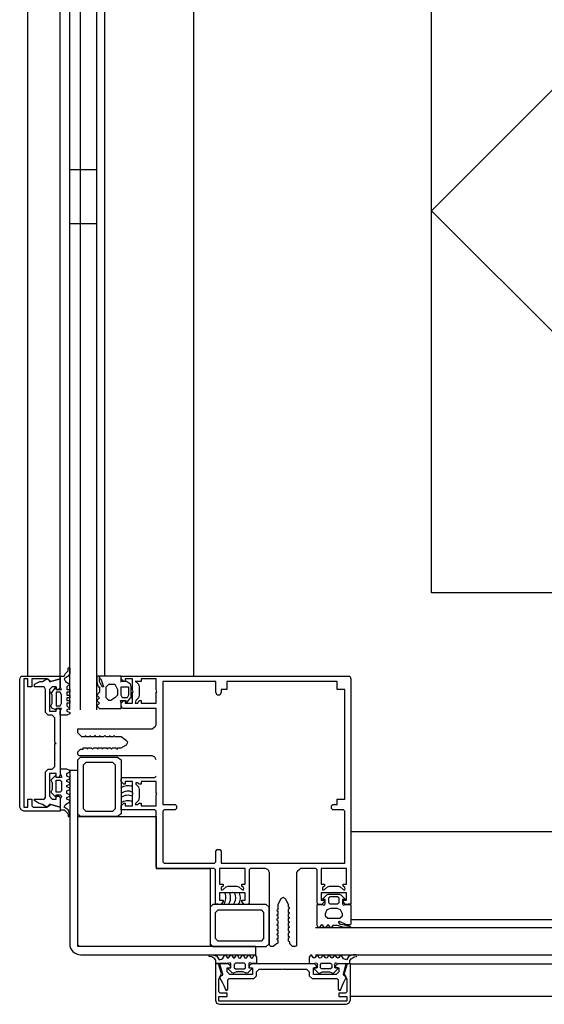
# Model space of a CAD drawing. Header units: millimetres. Extents: x -532 to 413144, y -532 to 654275.
# Tile 37 of 210: x 12068 to 12262, y 21968 to 22332. Entities that reach past the tile are written whole.
import ezdxf

# ---------------------------------------------------------------- set-up
doc = ezdxf.new("R2010")
doc.units = ezdxf.units.MM
doc.header["$LTSCALE"] = 100
for name, color, linetype in [('A-0010--', 7, 'Continuous'), ('A-0216-WAND-BU-ISO', 7, 'Continuous'), ('A-0310-KOZIJN-BU', 7, 'Continuous')]:
    doc.layers.add(name, color=color, linetype=linetype)

msp = doc.modelspace()

# ---------------------------------------------------------------- linework, layer by layer
at = {"layer": 'A-0010--', "ltscale": 10}
msp.add_lwpolyline([(12089.125, 21989), (12089.125, 22037.125), (12118.125, 22037.125), (12118.125, 22017.875), (12138.125, 22017.875), (12138.125, 21989)], close=True, dxfattribs=at)
at = {"layer": 'A-0216-WAND-BU-ISO'}
for q in [(12290, 22331.40625), (12290, 22191.40625)]:
    msp.add_line((12220, 22261.40625), q, dxfattribs=at)
at = {"layer": 'A-0216-WAND-BU-ISO', "ltscale": 10}
for points in [[(12220, 22120), (12220, 22450)], [(12550, 22120), (12220, 22120)]]:
    msp.add_lwpolyline(points, dxfattribs=at)
at = {"layer": 'A-0310-KOZIJN-BU'}
for p, q in [((12086.125, 22276.625), (12096.125, 22276.625)), ((12086.125, 22256.625), (12096.125, 22256.625))]:
    msp.add_line(p, q, dxfattribs=at)
at = {"layer": 'A-0310-KOZIJN-BU', "ltscale": 10}
for points in [[(12070.625, 22089.125), (12070.625, 22377.5)], [(12082.625, 22089.125), (12082.625, 22377.5)], [(12086.125, 22076.625), (12086.125, 22377.5)], [(12090.125, 22076.625), (12090.125, 22377.5)], [(12096.125, 22076.625), (12096.125, 22377.5)], [(12099.125, 22089.125), (12099.125, 22377.5)], [(12132.125, 22089.125), (12132.125, 22377.5)], [(12067.625, 22088.125), (12068.125, 22089.125)], [(12068.125, 22089.125), (12069.125, 22089.125)], [(12069.125, 22089.125), (12082.625, 22089.125)], [(12082.625, 22089.125), (12082.625, 22088.125)], [(12118.125, 22058.125), (12117.625, 22059.125), (12116.625, 22059.625), (12089.625, 22059.625), (12089.125, 22060.125), (12089.125, 22061.125), (12090.125, 22062.125), (12091.125, 22062.125), (12091.125, 22062.625), (12092.625, 22062.625), (12092.625, 22062.125), (12093.125, 22062.625), (12094.125, 22062.625), (12094.625, 22062.125), (12095.125, 22062.625), (12096.125, 22062.625), (12096.625, 22062.125), (12096.625, 22062.625), (12098.125, 22062.625), (12098.125, 22062.125), (12098.625, 22062.625), (12099.625, 22062.625), (12100.125, 22062.125), (12100.125, 22062.625), (12101.375, 22062.625), (12101.625, 22062.125), (12101.875, 22062.625), (12103.125, 22062.625), (12103.875, 22062.125), (12103.875, 22062.625), (12105.125, 22062.625), (12107.125, 22063.625), (12107.625, 22064.625), (12107.125, 22065.125), (12105.125, 22066.625), (12102.875, 22066.625), (12102.625, 22067.125), (12102.375, 22066.625), (12101.125, 22066.625), (12101.125, 22067.125), (12100.625, 22066.625), (12099.625, 22066.625), (12099.125, 22067.125), (12098.625, 22066.625), (12097.625, 22066.625), (12097.125, 22067.125), (12097.125, 22066.625), (12095.625, 22066.625), (12095.625, 22067.125), (12095.125, 22066.625), (12094.125, 22066.625), (12093.625, 22067.125), (12093.625, 22066.625), (12092.125, 22066.625), (12092.125, 22067.125), (12091.625, 22066.625), (12090.625, 22066.625), (12090.125, 22067.125), (12089.125, 22068.125), (12089.125, 22069.625), (12089.625, 22069.625), (12116.625, 22069.625), (12117.875, 22070.625), (12118.125, 22071.125), (12118.125, 22077.125), (12117.625, 22077.125), (12105.625, 22077.125), (12105.125, 22078.125), (12105.125, 22079.125), (12106.125, 22080.125), (12106.625, 22080.125), (12106.625, 22079.125), (12109.375, 22079.125), (12109.375, 22083.125), (12109.625, 22083.125), (12109.375, 22084.125), (12109.375, 22088.125), (12106.625, 22088.125), (12106.625, 22087.125), (12106.125, 22087.125), (12105.125, 22088.125), (12105.125, 22089.125), (12188.625, 22089.125), (12189.75, 22089.125), (12190.125, 22088.125), (12190.125, 22004.875), (12188.125, 22004.625), (12187.375, 22005.625), (12187.375, 22006.125), (12188.625, 22006.125), (12188.625, 22008.875), (12184.125, 22008.875), (12183.875, 22009.125), (12183.625, 22008.875), (12179.1875, 22008.875), (12179.1875, 22006.125), (12180.375, 22006.125), (12180.375, 22005.625), (12179.5, 22004.625), (12178.1875, 22004.625), (12177.6875, 22005.125), (12177.6875, 22017.375), (12177.1875, 22017.875), (12171.625, 22017.875), (12170.4375, 22016.875), (12170.125, 22016.375), (12170.125, 21989.25), (12169.625, 21989), (12168.625, 21989), (12167.625, 21990), (12167.625, 21990.75), (12167.125, 21991), (12167.125, 21992.25), (12167.625, 21992.5), (12167.125, 21992.75), (12167.125, 21994), (12167.625, 21994.5), (12167.125, 21994.75), (12167.125, 21996)], [(12067.625, 22040.625), (12067.625, 22088.125)], [(12070.625, 22088.125), (12069.125, 22088.125)], [(12069.125, 22088.125), (12069.125, 22040.625)], [(12070.625, 22085.125), (12070.625, 22088.125)], [(12072.125, 22085.125), (12070.625, 22085.125)], [(12072.625, 22088.125), (12072.125, 22088.125)], [(12072.125, 22088.125), (12072.125, 22085.125)], [(12077.125, 22088.125), (12072.625, 22088.125)], [(12073.125, 22086.125), (12075.125, 22087.125)], [(12073.125, 22085.125), (12073.125, 22086.125)], [(12073.625, 22085.125), (12073.125, 22085.125)], [(12076.625, 22085.125), (12073.625, 22085.125)], [(12075.125, 22087.125), (12076.125, 22087.125)], [(12076.125, 22087.125), (12077.625, 22088.125)], [(12077.125, 22084.125), (12076.625, 22085.125)], [(12077.625, 22088.125), (12077.125, 22088.125)], [(12077.625, 22088.125), (12078.125, 22088.125)], [(12079.125, 22087.125), (12077.625, 22088.125)], [(12078.125, 22088.125), (12078.625, 22087.125)], [(12078.625, 22087.125), (12079.125, 22087.125)], [(12079.625, 22085.125), (12078.625, 22084.125)], [(12079.125, 22087.125), (12082.625, 22088.125)], [(12082.625, 22088.125), (12079.125, 22087.125)], [(12081.125, 22085.125), (12079.625, 22085.125)], [(12081.125, 22084.125), (12081.125, 22085.125)], [(12082.625, 22085.125), (12082.125, 22084.125)], [(12082.625, 22088.125), (12082.625, 22085.125)], [(12077.125, 22075.625), (12077.125, 22084.125)], [(12078.625, 22084.125), (12078.625, 22076.125)], [(12082.125, 22084.125), (12081.125, 22084.125)], [(12082.625, 22078.125), (12083.125, 22079.125), (12083.125, 22082.125), (12082.625, 22083.125), (12081.125, 22083.125), (12081.125, 22082.125), (12081.125, 22079.125), (12081.125, 22078.125), (12082.625, 22078.125), (12082.625, 22078.125)], [(12078.125, 22074.625), (12077.125, 22075.625)], [(12079.625, 22074.625), (12078.125, 22074.625)], [(12078.625, 22076.125), (12081.125, 22076.125)], [(12080.625, 22073.625), (12079.625, 22074.625)], [(12081.125, 22076.125), (12081.125, 22077.125)], [(12081.125, 22077.125), (12082.125, 22077.125)], [(12082.125, 22077.125), (12082.625, 22076.625)], [(12082.625, 22076.625), (12082.625, 22052.625)], [(12080.625, 22064.625), (12080.625, 22073.625)], [(12081.125, 22064.125), (12080.625, 22064.625)], [(12080.625, 22055.625), (12080.625, 22064.125)], [(12080.625, 22064.125), (12081.125, 22064.125)], [(12077.125, 22053.625), (12078.125, 22054.625)], [(12077.125, 22044.125), (12077.125, 22053.625)], [(12078.125, 22054.625), (12079.625, 22054.625)], [(12081.125, 22053.125), (12078.625, 22053.125)], [(12078.625, 22053.125), (12078.625, 22044.625)], [(12079.625, 22054.625), (12080.625, 22055.625)], [(12081.125, 22051.625), (12081.125, 22053.125)], [(12082.625, 22052.625), (12082.125, 22051.625)], [(12082.125, 22051.625), (12081.125, 22051.625)], [(12082.625, 22050.625), (12083.125, 22050.125), (12083.125, 22046.625), (12082.625, 22046.125), (12081.125, 22046.125), (12081.125, 22046.625), (12081.125, 22050.125), (12081.125, 22050.625), (12082.625, 22050.625), (12082.625, 22050.625)], [(12167.125, 21996), (12167.625, 21996.25), (12167.125, 21996.5), (12167.125, 21997.75), (12167.625, 21998), (12167.125, 21998.25), (12167.125, 21999.5), (12167.625, 21999.625), (12167.125, 21999.875), (12167.125, 22001.125), (12167.625, 22001.375), (12167.125, 22001.625), (12167.125, 22002.875), (12167.625, 22003.375), (12167.125, 22003.625), (12167.125, 22004.625), (12166, 22006.625), (12165.125, 22007.125), (12164.25, 22006.625), (12163.125, 22004.625), (12163.125, 22002.625), (12162.625, 22002.375), (12163.125, 22002.125), (12163.125, 22000.875), (12162.625, 22000.625), (12163.125, 22000.375), (12163.125, 21999.25), (12162.625, 21999), (12163.125, 21998.5), (12163.125, 21997.25), (12162.625, 21997), (12163.125, 21996.75), (12163.125, 21995.5), (12162.625, 21995.25), (12163.125, 21995), (12163.125, 21993.75), (12162.625, 21993.5), (12163.125, 21993.25), (12163.125, 21992), (12162.625, 21991.75), (12163.125, 21991.5), (12163.125, 21990.25), (12162.625, 21990), (12161.46875, 21989), (12160.625, 21989), (12160.125, 21989.5), (12160.125, 22016.375), (12159.59375, 22017.375), (12158.625, 22017.875), (12153.0625, 22017.875), (12152.5625, 22017.375), (12152.5625, 22005.125), (12152.0625, 22004.625), (12150.75, 22004.625), (12149.875, 22005.625), (12149.875, 22006.125), (12151.0625, 22006.125), (12151.0625, 22008.875), (12146.625, 22008.875), (12146.375, 22009.125), (12146.125, 22008.875), (12141.625, 22008.875), (12141.625, 22006.125), (12142.875, 22006.125), (12142.875, 22005.625), (12142.125, 22004.625), (12140.125, 22004.875), (12140.125, 22017.375), (12139.625, 22017.875), (12118.625, 22017.875), (12118.125, 22018.375), (12118.125, 22039.125), (12117.625, 22039.625), (12105.125, 22039.625), (12105.125, 22041.125), (12106.125, 22042.125), (12106.625, 22042.125), (12106.625, 22041.125), (12109.375, 22041.125), (12109.375, 22045.125), (12109.625, 22045.625), (12109.375, 22045.625), (12109.375, 22050.125), (12106.625, 22050.125), (12106.625, 22049.125), (12106.125, 22049.125), (12105.125, 22050.125), (12105.125, 22051.125), (12105.625, 22051.625), (12117.625, 22051.625), (12118.125, 22052.125), (12118.125, 22052.125)], [(12070.625, 22040.625), (12070.625, 22043.625)], [(12070.625, 22043.625), (12072.125, 22043.625)], [(12072.125, 22043.625), (12072.125, 22041.125)], [(12073.125, 22043.125), (12073.125, 22043.625)], [(12073.125, 22043.625), (12073.625, 22043.625)], [(12074.625, 22042.125), (12073.125, 22043.125)], [(12073.625, 22043.625), (12076.625, 22043.625)], [(12076.125, 22041.625), (12074.625, 22042.125)], [(12077.625, 22040.625), (12076.125, 22041.625)], [(12076.625, 22043.625), (12077.125, 22044.125)], [(12077.625, 22040.625), (12079.125, 22041.625)], [(12078.625, 22041.625), (12078.125, 22041.125)], [(12078.625, 22044.625), (12079.625, 22043.625)], [(12079.125, 22041.625), (12078.625, 22041.625)], [(12082.625, 22040.625), (12079.125, 22041.625)], [(12079.125, 22041.625), (12082.625, 22040.625)], [(12079.625, 22043.625), (12081.125, 22043.625)], [(12081.125, 22043.625), (12081.125, 22044.625)], [(12081.125, 22044.625), (12082.125, 22044.625)], [(12082.125, 22044.625), (12082.625, 22044.125)], [(12082.625, 22044.125), (12082.625, 22040.625)], [(12068.125, 22039.625), (12067.625, 22040.625)], [(12069.125, 22039.125), (12068.125, 22039.625)], [(12069.125, 22040.625), (12070.625, 22040.625)], [(12082.625, 22039.125), (12069.125, 22039.125)], [(12072.125, 22041.125), (12072.625, 22040.625)], [(12072.625, 22040.625), (12077.125, 22040.625)], [(12077.125, 22040.625), (12077.625, 22040.625)], [(12078.125, 22041.125), (12077.625, 22040.625)], [(12082.625, 22040.625), (12082.625, 22039.125)], [(12190.125, 22031.625), (12477.5, 22031.625)], [(12190.125, 21999), (12477.5, 21999)], [(12177.125, 21996), (12477.5, 21996)], [(12177.125, 21986), (12477.5, 21986)], [(12140.125, 21982.625), (12140.125, 21969.125)], [(12141.25, 21982.625), (12140.125, 21982.625)], [(12142.375, 21979), (12141.25, 21982.625)], [(12141.625, 21982.625), (12142.625, 21978.875)], [(12144.75, 21982.625), (12141.625, 21982.625)], [(12144.375, 21979.625), (12144.375, 21981.1875)], [(12144.375, 21981.1875), (12145.625, 21981.1875)], [(12145.375, 21978.625), (12144.375, 21979.625)], [(12145.625, 21981.8125), (12144.75, 21982.625)], [(12145.625, 21981.1875), (12145.625, 21981.8125)], [(12151.1875, 21982.375), (12150.6875, 21982.8125), (12147.5, 21982.8125), (12147, 21982.375), (12147, 21981.1875), (12147.5, 21980.8125), (12150.6875, 21980.8125), (12151.1875, 21981.1875), (12151.1875, 21982.3125), (12151.1875, 21982.375)], [(12153.375, 21982.625), (12152.5625, 21981.8125)], [(12152.5625, 21981.8125), (12152.5625, 21981.1875)], [(12152.5625, 21981.1875), (12153.75, 21981.1875)], [(12176.75, 21982.625), (12153.375, 21982.625)], [(12153.75, 21981.1875), (12153.75, 21978.625)], [(12155.25, 21979.625), (12156.25, 21980.625)], [(12155.25, 21978.125), (12155.25, 21979.625)], [(12156.25, 21980.625), (12164.8125, 21980.625)], [(12164.8125, 21980.625), (12165.0625, 21980.8125)], [(12165.0625, 21980.8125), (12165.3125, 21980.625)], [(12165.3125, 21980.625), (12173.8125, 21980.625)], [(12173.8125, 21980.625), (12174.8125, 21979.625)], [(12174.8125, 21979.625), (12174.8125, 21978.125)], [(12176.3125, 21978.625), (12176.3125, 21981.1875)], [(12176.3125, 21981.1875), (12177.5, 21981.1875)], [(12177.5, 21981.8125), (12176.75, 21982.625)], [(12177.5, 21981.1875), (12177.5, 21981.8125)], [(12178.9375, 21982.375), (12179.375, 21982.8125), (12182.625, 21982.8125), (12183.125, 21982.375), (12183.125, 21981.1875), (12182.625, 21980.8125), (12179.375, 21980.8125), (12178.9375, 21981.1875), (12178.9375, 21982.3125), (12178.9375, 21982.375)], [(12185.25, 21982.625), (12184.5, 21981.8125)], [(12184.5, 21981.8125), (12184.5, 21981.1875)], [(12184.5, 21981.1875), (12185.75, 21981.1875)], [(12185.75, 21979.625), (12184.75, 21978.625)], [(12188.5, 21982.625), (12185.25, 21982.625)], [(12185.75, 21981.1875), (12185.75, 21979.625)], [(12187.5, 21978.8125), (12188.5, 21982.625)], [(12188.875, 21982.625), (12187.75, 21979)], [(12190, 21982.625), (12188.875, 21982.625)], [(12190, 21969.125), (12190, 21982.625)], [(12190.125, 21982.625), (12477.5, 21982.625)], [(12141.375, 21976.75), (12141.625, 21977.5)], [(12141.375, 21972.21875), (12141.375, 21976.75)], [(12141.625, 21977.5), (12142.375, 21979)], [(12141.875, 21977.9375), (12141.625, 21977.5)], [(12141.625, 21977.5), (12142.5, 21975.875)], [(12142.5, 21978.25), (12141.875, 21977.9375)], [(12142.625, 21978.625), (12142.5, 21978.25)], [(12142.5, 21975.875), (12143.125, 21974.5625)], [(12142.625, 21978.875), (12142.625, 21978.625)], [(12144.625, 21976.625), (12145.125, 21977.125)], [(12144.625, 21973.21875), (12144.625, 21976.625)], [(12145.125, 21977.125), (12154.25, 21977.125)], [(12153.75, 21978.625), (12145.375, 21978.625)], [(12154.25, 21977.125), (12155.25, 21978.125)], [(12174.8125, 21978.125), (12175.8125, 21977.125)], [(12175.8125, 21977.125), (12185, 21977.125)], [(12184.75, 21978.625), (12176.3125, 21978.625)], [(12185, 21977.125), (12185.5, 21976.625)], [(12185.5, 21976.625), (12185.5, 21973.21875)], [(12187.125, 21974.75), (12187.625, 21975.8125)], [(12187.5, 21978.5625), (12187.5, 21978.8125)], [(12187.625, 21978.25), (12187.5, 21978.5625)], [(12188.25, 21977.875), (12187.625, 21978.25)], [(12187.625, 21975.8125), (12188.5, 21977.5625)], [(12187.75, 21979), (12188.5, 21977.5)], [(12188.5, 21977.5625), (12188.25, 21977.875)], [(12188.5, 21977.5), (12188.75, 21976.75)], [(12188.75, 21976.75), (12188.75, 21972.21875)], [(12141.875, 21971.71875), (12141.375, 21972.21875)], [(12143.125, 21974.5625), (12143.875, 21972.8125)], [(12143.875, 21972.8125), (12144.125, 21972.71875)], [(12144.125, 21972.71875), (12144.375, 21972.8125)], [(12144.375, 21972.8125), (12144.625, 21973.21875)], [(12185.5, 21973.21875), (12185.75, 21972.8125)], [(12185.75, 21972.8125), (12186, 21972.71875)], [(12186, 21972.71875), (12186.375, 21972.90625)], [(12186.375, 21972.90625), (12187.125, 21974.75)], [(12188.75, 21972.21875), (12188.25, 21971.71875)], [(12140.125, 21969.125), (12140.5, 21968.0625)], [(12141.375, 21968.8125), (12141.375, 21970.5)], [(12141.375, 21970.5), (12144.375, 21970.5)], [(12188.75, 21968.8125), (12141.375, 21968.8125)], [(12144.375, 21971.71875), (12141.875, 21971.71875)], [(12144.375, 21970.5), (12144.375, 21971.71875)], [(12188.25, 21971.71875), (12185.75, 21971.71875)], [(12185.75, 21971.71875), (12185.75, 21970.5)], [(12185.75, 21970.5), (12188.75, 21970.5)], [(12188.75, 21970.5), (12188.75, 21968.8125)], [(12189.5, 21968.0625), (12190, 21969.125)], [(12190.125, 21970.625), (12477.5, 21970.625)], [(12140.5, 21968.0625), (12141.625, 21967.625)], [(12141.625, 21967.625), (12188.5, 21967.625)], [(12188.5, 21967.625), (12189.5, 21968.0625)]]:
    msp.add_lwpolyline(points, dxfattribs=at)
for points in [[(12086.125, 22075.125), (12085.125, 22074.625), (12082.625, 22074.625), (12082.625, 22076.125), (12083.125, 22077.125), (12083.125, 22077.125), (12082.625, 22077.125), (12081.125, 22077.125), (12081.125, 22076.625), (12081.125, 22076.625), (12079.625, 22077.125), (12079.125, 22078.125), (12079.625, 22079.125), (12079.625, 22082.125), (12079.125, 22083.125), (12079.625, 22083.125), (12081.125, 22085.125), (12081.125, 22085.125), (12081.125, 22084.125), (12082.625, 22084.125), (12083.125, 22084.125), (12083.125, 22084.125), (12083.125, 22084.125), (12082.625, 22085.125), (12082.625, 22089.125), (12084.125, 22089.125), (12084.625, 22090.125), (12085.625, 22091.125), (12085.625, 22092.125), (12085.625, 22092.125), (12086.125, 22092.125), (12086.125, 22092.125), (12086.125, 22090.125), (12085.625, 22089.125), (12084.125, 22088.125), (12084.625, 22087.125), (12086.125, 22086.125), (12086.125, 22086.125), (12086.125, 22086.125), (12085.125, 22085.125), (12085.125, 22085.125), (12085.125, 22084.125), (12086.125, 22084.125), (12086.125, 22084.125), (12086.125, 22083.125), (12085.125, 22083.125), (12085.125, 22083.125), (12085.125, 22082.125), (12086.125, 22082.125), (12086.125, 22081.125), (12086.125, 22081.125), (12085.125, 22081.125), (12085.125, 22080.125), (12085.125, 22080.125), (12086.125, 22080.125), (12086.125, 22079.125), (12086.125, 22079.125), (12085.125, 22079.125), (12085.125, 22078.125), (12085.125, 22078.125), (12086.125, 22077.125), (12086.125, 22077.125), (12086.125, 22077.125), (12085.125, 22076.625), (12085.125, 22076.125), (12085.125, 22076.125), (12086.125, 22075.625), (12086.125, 22075.125)], [(12105.125, 22089.125), (12097.625, 22089.125), (12097.125, 22089.125), (12097.125, 22088.125), (12097.625, 22088.125), (12098.625, 22085.125), (12098.125, 22085.125), (12098.125, 22085.125), (12097.625, 22086.125), (12097.625, 22086.125), (12097.125, 22087.125), (12097.125, 22088.125), (12097.125, 22089.125), (12096.625, 22089.125), (12096.125, 22089.125), (12096.125, 22089.125), (12096.125, 22088.125), (12096.125, 22088.125), (12096.125, 22087.125), (12096.625, 22085.125), (12097.125, 22085.125), (12097.125, 22083.125), (12096.125, 22082.125), (12096.125, 22082.125), (12096.125, 22082.125), (12097.125, 22081.125), (12097.125, 22081.125), (12097.125, 22081.125), (12096.125, 22080.125), (12096.125, 22080.125), (12096.125, 22080.125), (12097.125, 22079.125), (12097.125, 22079.125), (12097.125, 22079.125), (12096.125, 22078.125), (12096.125, 22078.125), (12096.125, 22078.125), (12097.125, 22077.125), (12105.125, 22077.125), (12105.125, 22079.125), (12104.875, 22080.125), (12105.125, 22080.125), (12105.125, 22080.125), (12106.875, 22080.125), (12106.875, 22079.125), (12107.125, 22079.125), (12108.625, 22081.125), (12108.875, 22081.125), (12108.875, 22085.125), (12108.625, 22086.125), (12107.125, 22087.125), (12106.875, 22087.125), (12106.875, 22087.125), (12105.125, 22087.125), (12104.875, 22087.125), (12104.875, 22087.125), (12105.125, 22087.125)], [(12101.375, 22080.125), (12100.625, 22080.125), (12099.625, 22081.125), (12099.625, 22085.125), (12100.625, 22086.125), (12101.375, 22086.125), (12102.875, 22086.125), (12103.875, 22084.125), (12103.875, 22082.125), (12102.875, 22081.125)], [(12105.625, 22085.125), (12107.375, 22085.125), (12107.875, 22085.125), (12107.875, 22082.125), (12107.375, 22081.125), (12105.625, 22081.125), (12105.125, 22082.125), (12105.125, 22085.125)], [(12118.125, 22079.125), (12118.125, 22083.125), (12118.375, 22083.125), (12118.125, 22084.125), (12118.125, 22088.125), (12112.625, 22088.125), (12112.625, 22087.125), (12111.875, 22087.125), (12111.375, 22087.125), (12110.625, 22087.125), (12110.375, 22087.125), (12110.625, 22087.125), (12111.625, 22086.125), (12111.875, 22085.125), (12111.875, 22082.125), (12111.625, 22081.125), (12110.625, 22080.125), (12110.375, 22079.125), (12110.625, 22079.125), (12111.375, 22079.125), (12111.875, 22080.125), (12112.625, 22080.125), (12112.625, 22079.125)], [(12185.125, 22087.125), (12144.25, 22087.125), (12144.25, 22084.125), (12142.25, 22084.125), (12142.25, 22083.125), (12141.75, 22082.125), (12140.75, 22082.125), (12140.25, 22083.125), (12140.25, 22087.125), (12139.75, 22087.125), (12120.625, 22087.125), (12120.625, 22041.625), (12125.125, 22041.625), (12125.625, 22041.125), (12125.625, 22040.125), (12125.125, 22039.625), (12121.125, 22039.625), (12120.625, 22039.125), (12120.625, 22020.375), (12121.125, 22019.875), (12139.75, 22019.875), (12140.25, 22020.375), (12140.25, 22024.375), (12140.75, 22024.875), (12141.75, 22024.875), (12142.25, 22024.375), (12142.25, 22019.875), (12188, 22019.875), (12188, 22039.125), (12187.5, 22039.625), (12183.5, 22039.625), (12183, 22040.125), (12183, 22041.125), (12183.5, 22041.625), (12185.125, 22041.625), (12185.125, 22043.625), (12188, 22043.625), (12188, 22084.125), (12185.125, 22084.125)], [(12105.125, 22058.125), (12105.125, 22038.125), (12103.875, 22037.125), (12090.125, 22037.125), (12089.125, 22038.125), (12089.125, 22058.125), (12090.125, 22059.125), (12103.875, 22059.125)], [(12103.125, 22040.125), (12103.125, 22056.125), (12102.125, 22057.125), (12092.125, 22057.125), (12091.125, 22056.125), (12091.125, 22040.125), (12092.125, 22039.125), (12102.125, 22039.125)], [(12086.125, 22054.125), (12085.125, 22054.625), (12082.625, 22054.625), (12082.625, 22053.125), (12083.125, 22052.125), (12083.125, 22051.625), (12082.625, 22051.625), (12081.125, 22051.625), (12081.125, 22052.625), (12081.125, 22052.625), (12079.625, 22051.125), (12079.125, 22050.625), (12079.625, 22049.625), (12079.625, 22047.125), (12079.125, 22046.125), (12079.625, 22045.625), (12081.125, 22044.125), (12081.125, 22044.125), (12081.125, 22045.125), (12082.625, 22045.125), (12083.125, 22044.625), (12083.125, 22044.625), (12083.125, 22044.625), (12082.625, 22043.625), (12082.625, 22039.625), (12084.125, 22039.625), (12084.625, 22039.125), (12085.625, 22038.125), (12085.625, 22037.125), (12085.625, 22037.125), (12086.125, 22037.125), (12086.125, 22037.125), (12086.125, 22038.125), (12085.625, 22039.625), (12084.125, 22040.625), (12084.625, 22041.625), (12086.125, 22042.625), (12086.125, 22042.625), (12086.125, 22043.125), (12085.125, 22043.625), (12085.125, 22044.125), (12085.125, 22044.125), (12086.125, 22044.625), (12086.125, 22045.125), (12086.125, 22045.125), (12085.125, 22045.625), (12085.125, 22046.125), (12085.125, 22046.625), (12086.125, 22047.125), (12086.125, 22047.125), (12086.125, 22047.625), (12085.125, 22048.125), (12085.125, 22048.125), (12085.125, 22048.625), (12086.125, 22049.125), (12086.125, 22049.625), (12086.125, 22049.625), (12085.125, 22050.125), (12085.125, 22050.625), (12085.125, 22050.625), (12086.125, 22051.125), (12086.125, 22051.625), (12086.125, 22051.625), (12085.125, 22052.125), (12085.125, 22052.625), (12085.125, 22053.125), (12086.125, 22053.625), (12086.125, 22053.625)], [(12118.125, 22041.125), (12118.125, 22045.125), (12118.375, 22045.625), (12118.125, 22045.625), (12118.125, 22050.125), (12112.625, 22050.125), (12112.625, 22049.125), (12111.875, 22049.125), (12111.375, 22049.625), (12110.625, 22049.625), (12110.625, 22049.125), (12111.625, 22048.125), (12111.875, 22047.125), (12111.875, 22044.125), (12111.625, 22043.125), (12110.625, 22042.125), (12110.375, 22041.625), (12110.625, 22041.625), (12111.375, 22041.625), (12111.875, 22042.125), (12112.625, 22042.125), (12112.625, 22041.125)], [(12151.0625, 22017.875), (12146.625, 22017.875), (12146.375, 22017.875), (12146.125, 22017.875), (12141.625, 22017.875), (12141.625, 22012.125), (12142.875, 22012.125), (12142.875, 22011.375), (12142.25, 22010.875), (12142.25, 22010.125), (12142.375, 22009.875), (12142.875, 22010.125), (12144, 22011.125), (12144.75, 22011.375), (12148, 22011.375), (12148.75, 22011.125), (12149.8125, 22010.125), (12150.375, 22009.875), (12150.625, 22010.375), (12150.5, 22010.875), (12149.875, 22011.375), (12149.875, 22012.125), (12151.0625, 22012.125)], [(12183.625, 22017.875), (12179.1875, 22017.875), (12179.1875, 22012.125), (12180.375, 22012.125), (12180.375, 22011.375), (12179.75, 22010.875), (12179.75, 22010.125), (12179.875, 22009.875), (12180.4375, 22010.125), (12181.5, 22011.125), (12182.25, 22011.375), (12185.5, 22011.375), (12186.25, 22011.125), (12187.375, 22010.125), (12187.875, 22009.875), (12188.125, 22010.375), (12188, 22010.875), (12187.375, 22011.375), (12187.375, 22012.125), (12188.625, 22012.125), (12188.625, 22017.875), (12184.125, 22017.875), (12183.875, 22017.875)], [(12190.125, 22004.625), (12190.125, 21997.25), (12189.875, 21997), (12188.625, 21997), (12188.125, 21997.25), (12186, 21998.25), (12185.625, 21998), (12185.5, 21998), (12186.125, 21997.25), (12186.625, 21997.25), (12187.875, 21997), (12188.875, 21996.75), (12189.375, 21996.75), (12190, 21996.25), (12190, 21996), (12189.375, 21996), (12188.75, 21996), (12188.25, 21996), (12187.75, 21996), (12186, 21996.5), (12185.25, 21996.75), (12183.5, 21996.75), (12183, 21996), (12182.75, 21996), (12182.5, 21996), (12182, 21996.75), (12181.625, 21997), (12181.375, 21996.75), (12180.875, 21996), (12180.5625, 21996), (12180.3125, 21996), (12179.875, 21996.75), (12179.4375, 21997), (12179.125, 21996.75), (12178.625, 21996), (12178.3125, 21996), (12178.125, 21996), (12177.6875, 21996.75), (12177.6875, 22004.625), (12179.6875, 22004.625), (12180.25, 22004.375), (12180.5, 22004.625), (12180.625, 22004.875), (12180.625, 22006.375), (12179.8125, 22006.375), (12179.8125, 22006.625), (12181.25, 22008.125), (12181.75, 22008.375), (12186, 22008.375), (12186.5, 22008.125), (12188, 22006.625), (12188, 22006.375), (12187.125, 22006.375), (12187.125, 22004.875), (12187.25, 22004.625), (12187.5, 22004.375), (12188.125, 22004.625)], [(12185.875, 22005.375), (12185.875, 22006.875), (12185.375, 22007.375), (12182.375, 22007.375), (12181.875, 22006.875), (12181.875, 22005.375), (12182.375, 22004.875), (12185.375, 22004.875)], [(12158.90625, 22004.625), (12139.125, 22004.625), (12138.125, 22003.625), (12138.125, 21990), (12139.125, 21989), (12158.90625, 21989), (12159.90625, 21990), (12159.90625, 22003.625)], [(12141.125, 22002.625), (12156.9375, 22002.625), (12157.90625, 22001.625), (12157.90625, 21992), (12156.9375, 21991), (12141.125, 21991), (12140.125, 21992), (12140.125, 22001.625)], [(12180.6875, 22001.125), (12180.6875, 22000.375), (12181.625, 21999.5), (12186.125, 21999.5), (12187.125, 22000.375), (12187.125, 22001.125), (12186.375, 22002.625), (12185.125, 22003.125), (12182.625, 22003.125), (12181.25, 22002.625)], [(12154.875, 21985.75), (12155.25, 21985.125), (12155.25, 21982.6875), (12153.6875, 21982.6875), (12152.75, 21982.9375), (12152.4375, 21982.875), (12152.375, 21982.625), (12152.375, 21981.125), (12153.5, 21981.125), (12153.5, 21980.8125), (12152, 21979.3125), (12151.4375, 21979.125), (12150.375, 21979.6875), (12147.875, 21979.6875), (12146.75, 21979.125), (12146.25, 21979.25), (12144.75, 21980.8125), (12144.75, 21981.125), (12145.75, 21981.125), (12145.75, 21982.625), (12145.625, 21982.875), (12145.5, 21982.9375), (12145.5, 21982.9375), (12144.5, 21982.6875), (12140.25, 21982.6875), (12140.25, 21983.875), (12139.875, 21984.5), (12138.75, 21985.25), (12137.75, 21985.375), (12137.75, 21985.625), (12137.75, 21985.875), (12138, 21986), (12139.125, 21986), (12140.625, 21985.5), (12141.5, 21984.125), (12142.625, 21984.5), (12143.375, 21985.75), (12143.625, 21986), (12143.875, 21985.75), (12144.375, 21985), (12144.75, 21984.75), (12145, 21985), (12145.5, 21985.75), (12145.875, 21986), (12146.125, 21985.75), (12146.625, 21985), (12146.875, 21984.75), (12147.25, 21985), (12147.75, 21985.75), (12148, 21986), (12148.25, 21985.75), (12148.75, 21984.875), (12149.125, 21984.75), (12149.4375, 21985), (12149.9375, 21985.75), (12150.1875, 21986), (12150.4375, 21985.75), (12150.9375, 21984.875), (12151.25, 21984.75), (12151.625, 21984.875), (12152.125, 21985.75), (12152.375, 21986), (12152.625, 21985.75), (12153.125, 21985), (12153.5625, 21984.75), (12153.875, 21985), (12154.3125, 21985.75), (12154.625, 21986)], [(12175.25, 21985.75), (12174.8125, 21985.125), (12174.8125, 21982.6875), (12176.4375, 21982.6875), (12177.375, 21982.9375), (12177.625, 21982.875), (12177.75, 21982.625), (12177.75, 21981.125), (12176.625, 21981.125), (12176.625, 21980.8125), (12178.0625, 21979.3125), (12178.6875, 21979.125), (12179.75, 21979.6875), (12182.25, 21979.6875), (12183.375, 21979.125), (12183.875, 21979.25), (12185.375, 21980.8125), (12185.375, 21981.125), (12184.25, 21981.125), (12184.25, 21982.625), (12184.375, 21982.875), (12184.5, 21982.9375), (12184.625, 21982.9375), (12185.625, 21982.6875), (12189.75, 21982.6875), (12189.75, 21983.875), (12190.25, 21984.5), (12191.375, 21985.25), (12192.25, 21985.375), (12192.375, 21985.625), (12192.25, 21985.875), (12192.125, 21986), (12191, 21986), (12189.5, 21985.5), (12188.625, 21984.125), (12187.5, 21984.5), (12186.75, 21985.75), (12186.5, 21986), (12186.25, 21985.75), (12185.75, 21985), (12185.375, 21984.75), (12185, 21985), (12184.5, 21985.75), (12184.25, 21986), (12184, 21985.75), (12183.5, 21985), (12183.125, 21984.75), (12182.875, 21985), (12182.375, 21985.75), (12182, 21986), (12181.875, 21985.75), (12181.375, 21984.875), (12181, 21984.75), (12180.6875, 21985), (12180.1875, 21985.75), (12179.9375, 21986), (12179.6875, 21985.75), (12179.1875, 21984.875), (12178.8125, 21984.75), (12178.5, 21984.875), (12178, 21985.75), (12177.75, 21986), (12177.4375, 21985.75), (12177, 21985), (12176.5625, 21984.75), (12176.25, 21985), (12175.75, 21985.75), (12175.4375, 21986)]]:
    msp.add_lwpolyline(points, close=True, dxfattribs=at)
msp.add_lwpolyline([(12089.125, 22054.125), (12086.125, 22054.125), (12086.125, 21990, 0.414213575), (12090.125, 21986), (12155.0625, 21986), (12155.0625, 21989), (12090.125, 21989, -0.414213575), (12089.125, 21990)], format="xyb", close=True, dxfattribs=at)
for points in [[(12109.375, 22048.125, 0.26405761), (12105.09375, 22047.6875)], [(12109.375, 22044.625, 0.26405761), (12105.09375, 22044.1875)], [(12109.375, 22046.125, 0.277807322), (12105.34375, 22045.8125)], [(12109.375, 22042.625, 0.26405761), (12105.09375, 22042.1875)], [(12143.125, 22004.625, 0.267211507), (12143.53125, 22008.90625)], [(12144.875, 22004.625, 0.275191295), (12145.3125, 22008.90625)], [(12146.75, 22004.625, 0.275191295), (12147.1875, 22008.90625)], [(12148.5, 22004.625, 0.275191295), (12148.9375, 22008.90625)]]:
    msp.add_lwpolyline(points, format="xyb", dxfattribs=at)

doc.saveas('drawing.dxf')
